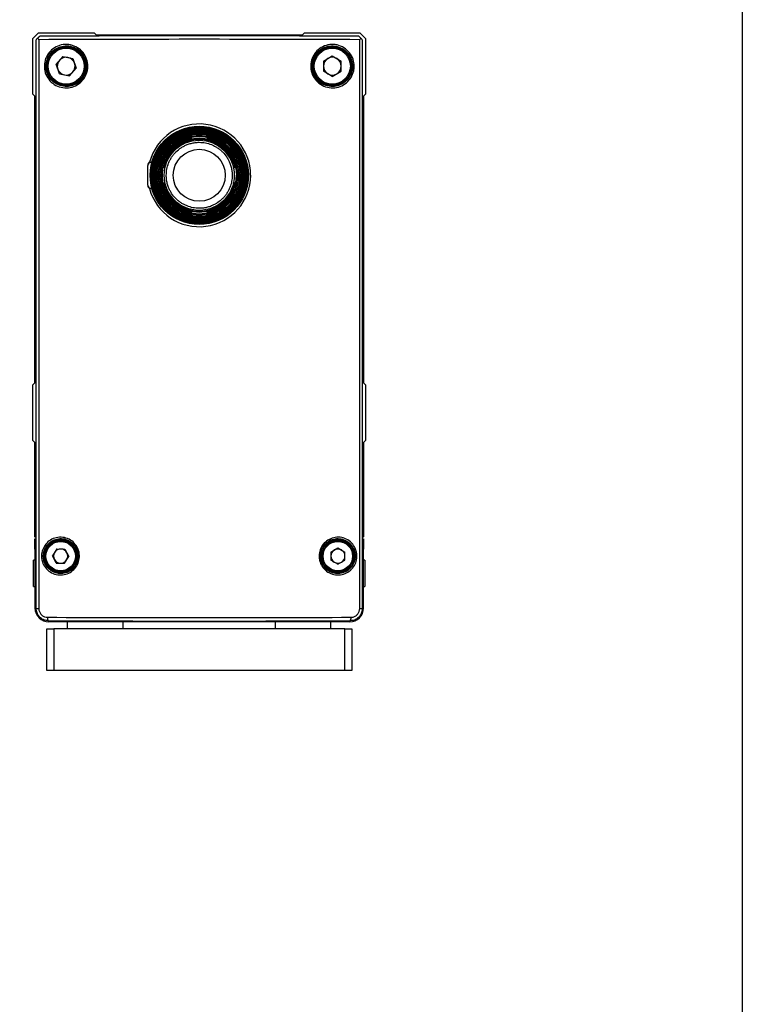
# Model space of a CAD drawing. Header units: inches. Extents: x 0 to 6721, y -3375 to 1330.
# Tile 101 of 196: x 3624 to 3728, y 329 to 471. Entities that reach past the tile are written whole.
import ezdxf

# ---------------------------------------------------------------- set-up
doc = ezdxf.new("R2010")
doc.units = ezdxf.units.IN
doc.header["$MEASUREMENT"] = 0
doc.linetypes.add('SLD-實線', pattern=[0])

# ---------------------------------------------------------------- blocks, each defined once
blk = doc.blocks.new('108度接頭-側視')
at = {"linetype": 'Continuous', "lineweight": 25}
for p, q in [((-1.09, 5.69), (-1.09, 5.68)), ((1.09, 5.68), (1.09, 5.69)), ((-1.09, 5.32), (-1.09, 5.31)), ((1.09, 5.31), (1.09, 5.32)), ((-6.92, 1.9), (-6.83, 1.9)), ((-5.29, 2.02), (-5.19, 1.98)), ((-4.9, 2.03), (-4.79, 1.98)), ((4.9, 2.03), (4.79, 1.98)), ((5.29, 2.02), (5.18, 1.98)), ((-7.42, -1.4), (-7.42, 1.4)), ((-5.73, 0), (-5.86, 0)), ((-5.5, 1.09), (-5.5, 1.09)), ((-5.36, 0), (-5.49, 0)), ((-5.12, 1.09), (-5.13, 1.09)), ((5.13, 1.09), (5.12, 1.09)), ((5.36, 0), (5.49, 0)), ((5.5, 1.09), (5.5, 1.09)), ((5.86, 0), (5.73, 0)), ((-5.5, -1.09), (-5.5, -1.09)), ((-5.13, -1.09), (-5.12, -1.09)), ((5.12, -1.09), (5.13, -1.09)), ((5.5, -1.09), (5.5, -1.09)), ((-6.83, -1.9), (-6.92, -1.9)), ((-5.29, -2.02), (-5.18, -1.98)), ((-4.9, -2.03), (-4.79, -1.98)), ((4.79, -1.98), (4.9, -2.03)), ((5.18, -1.98), (5.29, -2.02)), ((-1.09, -5.31), (-1.09, -5.32)), ((1.09, -5.32), (1.09, -5.31)), ((-1.09, -5.68), (-1.09, -5.69)), ((1.09, -5.69), (1.09, -5.68))]:
    blk.add_line(p, q, dxfattribs=at)
at = {"linetype": 'Continuous', "lineweight": 25, "flags": 128}
for points in [[(-5.38, 1.24), (-5.34, 1.25), (-5.31, 1.25)], [(5.38, -1.24), (5.34, -1.25), (5.31, -1.25)]]:
    blk.add_lwpolyline(points, dxfattribs=at)
at = {"linetype": 'Continuous', "lineweight": 25}
for radius in [7.09, 7, 6.9, 6.81, 6.72, 6.63, 6.54, 6.45, 6.35, 6.26, 6.17, 6.08, 5.91, 5.06, 3.75]:
    blk.add_circle((0, 0), radius, dxfattribs=at)
for centre, radius, start, end in [((0, 0), 7.41, 0, 165.124), ((-1.05, 5.5), 0.2, 100.7479, 157.9623), ((-1.05, 5.49), 0.2, 100.7682, 155.4127), ((1.05, 5.5), 0.2, 46.6593, 79.2352), ((1.05, 5.49), 0.2, 52.5292, 79.2126), ((0, 0), 5.67, 20.8997, 159.1003), ((0, 0), 5.55, 21.3757, 158.6243), ((0, 0), 5.55, 21.3757, 158.6243), ((0, 0), 5.3, 22.4827, 157.5173), ((0, 0), 5.18, 23.0368, 156.9632), ((0, 0), 5.18, 23.0368, 156.9632), ((-0.47, 5.94), 1.59, 196.1217, 200.5098), ((-0.48, 5.59), 1.6, 197.6116, 201.9612), ((-1.05, 5.12), 0.2, 101.5139, 158.3609), ((-1.05, 5.11), 0.2, 101.5371, 155.7246), ((1.05, 5.12), 0.2, 45.7614, 78.4694), ((1.05, 5.11), 0.2, 51.7191, 78.4439), ((0.5, 5.93), 1.57, 339.5264, 343.8875), ((0.5, 5.58), 1.58, 338.0745, 342.3974), ((-6.92, 1.4), 0.5, 90, 180), ((0, 0), 7.42, 194.8665, 0), ((-5.31, 1.05), 0.2, 138.3629, 168.8611), ((-5.3, 1.05), 0.2, 142.0913, 168.8453), ((-5.3, 1.05), 0.199, 90.0016, 110.8228), ((-4.93, 1.05), 0.2, 137.5532, 168.0387), ((-4.93, 1.05), 0.2, 141.2791, 168.021), ((4.93, 1.05), 0.2, 11.9601, 65.8112), ((4.93, 1.05), 0.2, 11.9445, 67.5988), ((5.3, 1.05), 0.2, 11.1356, 65.4358), ((5.31, 1.05), 0.2, 11.1219, 67.2012), ((-6.92, -1.4), 0.5, 180, 270), ((-5.3, -1.05), 0.2, 191.1355, 245.4883), ((-5.31, -1.05), 0.2, 191.1219, 247.2012), ((-4.93, -1.05), 0.2, 191.9445, 247.5988), ((-4.93, -1.05), 0.2, 191.9601, 245.8112), ((4.93, -1.05), 0.2, 321.2791, 348.021), ((4.93, -1.05), 0.2, 317.5532, 348.0387), ((5.3, -1.05), 0.199, 270.0016, 290.4166), ((5.3, -1.05), 0.2, 322.0913, 348.8453), ((5.31, -1.05), 0.2, 318.3629, 348.8611), ((0, 0), 5.67, 200.8997, 339.1003), ((0, 0), 5.55, 201.3757, 338.6243), ((0, 0), 5.55, 201.3757, 338.6243), ((0, 0), 5.3, 202.4827, 337.5173), ((0, 0), 5.18, 203.0368, 336.9632), ((0, 0), 5.18, 203.0368, 336.9632), ((-0.5, -5.58), 1.58, 158.0745, 162.3974), ((-0.5, -5.93), 1.57, 159.5264, 163.8875), ((-1.05, -5.12), 0.2, 225.7614, 258.4694), ((-1.05, -5.5), 0.2, 226.6593, 259.2352), ((-1.05, -5.11), 0.2, 231.7191, 258.4439), ((-1.05, -5.49), 0.2, 232.5292, 259.2126), ((1.05, -5.11), 0.2, 281.5372, 335.5452), ((1.05, -5.12), 0.2, 281.5139, 338.3609), ((1.05, -5.49), 0.2, 280.7683, 335.1961), ((1.05, -5.5), 0.2, 280.7479, 337.9623), ((0.48, -5.59), 1.6, 17.6116, 21.9612), ((0.47, -5.94), 1.59, 16.1217, 20.5098)]:
    blk.add_arc(centre, radius, start, end, dxfattribs=at)
for points, knots in [([(-2, 5.5), (-1.89, 5.54), (-1.66, 5.61), (-1.4, 5.67), (-1.24, 5.69), (-1.16, 5.7), (-1.1, 5.7), (-1.09, 5.7), (-1.09, 5.69)], [0, 0, 0, 0, 0.250195, 0.499281, 0.624871, 0.749499, 0.874886, 1, 1, 1, 1]), ([(-1.09, 5.68), (-1.09, 5.68), (-1.1, 5.67), (-1.18, 5.64), (-1.35, 5.59), (-1.66, 5.49), (-1.89, 5.41), (-2, 5.37)], [0, 0, 0, 0, 0.125367, 0.251256, 0.500577, 0.750103, 1, 1, 1, 1]), ([(1.09, 5.69), (1.09, 5.7), (1.1, 5.7), (1.16, 5.7), (1.24, 5.69), (1.4, 5.67), (1.66, 5.61), (1.89, 5.54), (2, 5.5)], [0, 0, 0, 0, 0.12538, 0.251104, 0.375672, 0.501341, 0.75042, 1, 1, 1, 1]), ([(2, 5.37), (1.89, 5.41), (1.66, 5.49), (1.35, 5.59), (1.18, 5.64), (1.1, 5.67), (1.09, 5.68), (1.09, 5.68)], [0, 0, 0, 0, 0.250528, 0.499998, 0.749264, 0.874856, 1, 1, 1, 1]), ([(-5.86, 0), (-5.84, 0.29), (-5.82, 0.88), (-5.65, 1.6), (-5.45, 2.16), (-5.27, 2.57), (-5.05, 2.97), (-4.74, 3.46), (-4.29, 4.01), (-3.66, 4.6), (-2.89, 5.13), (-2.3, 5.37), (-2, 5.5)], [0, 0, 0, 0, 0.1218445, 0.2457066, 0.3084396, 0.371677, 0.4354186, 0.4996639, 0.6121704, 0.7330676, 0.8623472, 1, 1, 1, 1]), ([(-2, 5.37), (-2.29, 5.24), (-2.86, 5), (-3.49, 4.56), (-3.93, 4.18), (-4.22, 3.88), (-4.48, 3.58), (-4.81, 3.13), (-5.17, 2.51), (-5.49, 1.69), (-5.69, 0.85), (-5.71, 0.28), (-5.73, 0)], [0, 0, 0, 0, 0.137437, 0.266712, 0.328332, 0.387909, 0.445443, 0.500935, 0.628661, 0.754411, 0.878189, 1, 1, 1, 1]), ([(-5.49, 0), (-5.48, 0.27), (-5.45, 0.81), (-5.3, 1.47), (-5.12, 1.99), (-4.96, 2.37), (-4.76, 2.74), (-4.48, 3.18), (-4.08, 3.7), (-3.5, 4.25), (-2.81, 4.75), (-2.28, 4.98), (-2, 5.1)], [0, 0, 0, 0, 0.12207, 0.24609, 0.308875, 0.372147, 0.435907, 0.500154, 0.613267, 0.734284, 0.863198, 1, 1, 1, 1]), ([(-2.01, 4.98), (-2.28, 4.85), (-2.81, 4.61), (-3.5, 4.09), (-4.1, 3.49), (-4.57, 2.84), (-4.94, 2.14), (-5.18, 1.43), (-5.33, 0.71), (-5.35, 0.23), (-5.36, 0)], [0, 0, 0, 0, 0.139909, 0.27555, 0.406928, 0.534046, 0.656909, 0.77552, 0.889883, 1, 1, 1, 1]), ([(-4.76, 0), (-4.74, 0.3), (-4.71, 0.9), (-4.49, 1.63), (-4.23, 2.19), (-3.99, 2.61), (-3.7, 3.01), (-3.26, 3.49), (-2.75, 3.91), (-2.19, 4.23), (-1.72, 4.45), (-1.19, 4.62), (-0.6, 4.74), (0.1, 4.78), (0.9, 4.71), (1.63, 4.49), (2.19, 4.23), (2.61, 3.99), (3.01, 3.7), (3.49, 3.26), (3.91, 2.75), (4.23, 2.19), (4.45, 1.72), (4.62, 1.19), (4.74, 0.6), (4.75, 0.2), (4.76, 0)], [0, 0, 0, 0, 0.059972, 0.119927, 0.152119, 0.184276, 0.217153, 0.249995, 0.315625, 0.347818, 0.379975, 0.420106, 0.459901, 0.5, 0.559981, 0.619927, 0.652119, 0.684276, 0.717153, 0.749995, 0.815625, 0.847818, 0.879975, 0.920098, 0.959893, 1, 1, 1, 1]), ([(-1.09, 5.31), (-1.09, 5.3), (-1.1, 5.29), (-1.16, 5.27), (-1.25, 5.24), (-1.41, 5.19), (-1.66, 5.11), (-1.89, 5.02), (-2.01, 4.98)], [0, 0, 0, 0, 0.125179, 0.250926, 0.375331, 0.501218, 0.750409, 1, 1, 1, 1]), ([(-2, 5.1), (-1.89, 5.15), (-1.66, 5.23), (-1.41, 5.29), (-1.25, 5.32), (-1.16, 5.33), (-1.1, 5.33), (-1.09, 5.32), (-1.09, 5.32)], [0, 0, 0, 0, 0.250208, 0.499305, 0.624944, 0.749507, 0.874905, 1, 1, 1, 1]), ([(1.09, 5.32), (1.09, 5.32), (1.1, 5.33), (1.16, 5.33), (1.25, 5.32), (1.41, 5.29), (1.66, 5.23), (1.89, 5.15), (2, 5.1)], [0, 0, 0, 0, 0.125365, 0.2511032, 0.3756163, 0.5013437, 0.7504043, 1, 1, 1, 1]), ([(2.01, 4.98), (1.89, 5.02), (1.66, 5.11), (1.41, 5.19), (1.25, 5.24), (1.16, 5.27), (1.1, 5.29), (1.09, 5.3), (1.09, 5.31)], [0, 0, 0, 0, 0.250236, 0.499395, 0.625166, 0.749599, 0.875047, 1, 1, 1, 1]), ([(2, 5.5), (2.3, 5.37), (2.89, 5.13), (3.54, 4.68), (3.99, 4.29), (4.29, 3.99), (4.56, 3.68), (4.91, 3.22), (5.28, 2.58), (5.61, 1.74), (5.82, 0.88), (5.84, 0.29), (5.86, 0)], [0, 0, 0, 0, 0.137821, 0.267257, 0.328871, 0.388381, 0.445786, 0.501086, 0.628823, 0.754556, 0.878283, 1, 1, 1, 1]), ([(5.73, 0), (5.71, 0.28), (5.69, 0.85), (5.52, 1.55), (5.33, 2.1), (5.16, 2.5), (4.95, 2.89), (4.65, 3.37), (4.22, 3.91), (3.6, 4.48), (2.86, 5), (2.29, 5.25), (2, 5.37)], [0, 0, 0, 0, 0.121943, 0.245861, 0.308608, 0.371852, 0.435593, 0.499831, 0.612655, 0.733623, 0.862737, 1, 1, 1, 1]), ([(2, 5.1), (2.28, 4.98), (2.81, 4.74), (3.4, 4.32), (3.81, 3.96), (4.08, 3.68), (4.32, 3.39), (4.63, 2.96), (4.97, 2.37), (5.27, 1.6), (5.45, 0.81), (5.48, 0.27), (5.49, 0)], [0, 0, 0, 0, 0.136968, 0.266046, 0.327666, 0.387306, 0.444966, 0.500645, 0.628378, 0.754184, 0.878058, 1, 1, 1, 1]), ([(2.01, 4.98), (2.28, 4.85), (2.81, 4.61), (3.5, 4.09), (4.1, 3.49), (4.57, 2.84), (4.94, 2.14), (5.18, 1.43), (5.33, 0.71), (5.35, 0.23), (5.36, 0)], [0, 0, 0, 0, 0.139909, 0.27555, 0.406928, 0.534046, 0.656909, 0.77552, 0.889883, 1, 1, 1, 1]), ([(-7.16, 1.9), (-7.2, 1.88), (-7.27, 1.83), (-7.35, 1.72), (-7.41, 1.6), (-7.41, 1.51), (-7.42, 1.47)], [0, 0, 0, 0, 0.245503, 0.499783, 0.754179, 1, 1, 1, 1]), ([(-7.15, 1.9), (-7.16, 1.9), (-7.18, 1.9), (-7.09, 1.9), (-6.96, 1.9), (-6.92, 1.9)], [0, 0, 0, 0, 0.111985, 0.656426, 1, 1, 1, 1]), ([(-5.5, 1.09), (-5.51, 1.09), (-5.51, 1.1), (-5.51, 1.16), (-5.5, 1.25), (-5.48, 1.41), (-5.42, 1.68), (-5.33, 1.91), (-5.29, 2.02)], [0, 0, 0, 0, 0.125377, 0.251122, 0.375644, 0.501354, 0.750401, 1, 1, 1, 1]), ([(-5.17, 2.02), (-5.21, 1.91), (-5.3, 1.67), (-5.38, 1.41), (-5.43, 1.25), (-5.46, 1.16), (-5.48, 1.1), (-5.49, 1.09), (-5.5, 1.09)], [0, 0, 0, 0, 0.250209, 0.499357, 0.625115, 0.74957, 0.875027, 1, 1, 1, 1]), ([(-5.13, 1.09), (-5.13, 1.1), (-5.14, 1.1), (-5.14, 1.16), (-5.12, 1.26), (-5.09, 1.42), (-5.03, 1.68), (-4.94, 1.91), (-4.9, 2.03)], [0, 0, 0, 0, 0.12536, 0.251122, 0.37558, 0.501357, 0.750384, 1, 1, 1, 1]), ([(-4.77, 2.03), (-4.82, 1.91), (-4.91, 1.68), (-5, 1.42), (-5.05, 1.26), (-5.08, 1.16), (-5.11, 1.1), (-5.12, 1.1), (-5.12, 1.09)], [0, 0, 0, 0, 0.25023, 0.499393, 0.625218, 0.749587, 0.875063, 1, 1, 1, 1]), ([(5.12, 1.09), (5.12, 1.1), (5.11, 1.1), (5.08, 1.16), (5.05, 1.26), (5, 1.42), (4.91, 1.68), (4.82, 1.91), (4.77, 2.03)], [0, 0, 0, 0, 0.125179, 0.250972, 0.375309, 0.501246, 0.750403, 1, 1, 1, 1]), ([(4.9, 2.03), (4.94, 1.91), (5.03, 1.68), (5.09, 1.42), (5.12, 1.25), (5.14, 1.16), (5.14, 1.1), (5.13, 1.1), (5.13, 1.09)], [0, 0, 0, 0, 0.250144, 0.499271, 0.624965, 0.749479, 0.874905, 1, 1, 1, 1]), ([(5.5, 1.09), (5.49, 1.09), (5.48, 1.1), (5.46, 1.16), (5.43, 1.25), (5.38, 1.41), (5.3, 1.68), (5.21, 1.91), (5.17, 2.02)], [0, 0, 0, 0, 0.125212, 0.250982, 0.375386, 0.50124, 0.750417, 1, 1, 1, 1]), ([(5.29, 2.02), (5.33, 1.91), (5.42, 1.67), (5.48, 1.41), (5.5, 1.25), (5.51, 1.16), (5.51, 1.1), (5.51, 1.09), (5.5, 1.09)], [0, 0, 0, 0, 0.250145, 0.49925, 0.624886, 0.749471, 0.874885, 1, 1, 1, 1]), ([(-2, -5.5), (-2.3, -5.37), (-2.89, -5.13), (-3.54, -4.68), (-3.99, -4.29), (-4.29, -3.99), (-4.56, -3.68), (-4.91, -3.22), (-5.28, -2.58), (-5.61, -1.74), (-5.82, -0.88), (-5.84, -0.29), (-5.86, 0)], [0, 0, 0, 0, 0.1378293, 0.2672679, 0.3288812, 0.3883892, 0.445791, 0.5010861, 0.6288292, 0.7545645, 0.878289, 1, 1, 1, 1]), ([(-5.73, 0), (-5.71, -0.28), (-5.69, -0.85), (-5.52, -1.55), (-5.33, -2.1), (-5.16, -2.5), (-4.95, -2.89), (-4.65, -3.37), (-4.22, -3.91), (-3.6, -4.48), (-2.86, -5), (-2.29, -5.24), (-2, -5.37)], [0, 0, 0, 0, 0.1219379, 0.2458548, 0.3086021, 0.3718468, 0.4355897, 0.4998313, 0.6126486, 0.7336138, 0.8627299, 1, 1, 1, 1]), ([(-2, -5.1), (-2.28, -4.98), (-2.81, -4.74), (-3.4, -4.32), (-3.81, -3.96), (-4.08, -3.68), (-4.32, -3.39), (-4.63, -2.96), (-4.97, -2.37), (-5.27, -1.6), (-5.45, -0.81), (-5.48, -0.27), (-5.49, 0)], [0, 0, 0, 0, 0.13696, 0.266036, 0.327656, 0.387298, 0.444961, 0.500645, 0.628372, 0.754175, 0.878052, 1, 1, 1, 1]), ([(-5.36, 0), (-5.35, -0.23), (-5.33, -0.71), (-5.18, -1.43), (-4.94, -2.14), (-4.57, -2.84), (-4.1, -3.49), (-3.5, -4.09), (-2.81, -4.61), (-2.28, -4.85), (-2.01, -4.98)], [0, 0, 0, 0, 0.110117, 0.22448, 0.343091, 0.465954, 0.593072, 0.72445, 0.860091, 1, 1, 1, 1]), ([(4.76, 0), (4.74, -0.3), (4.71, -0.9), (4.49, -1.63), (4.23, -2.19), (3.99, -2.61), (3.7, -3.01), (3.26, -3.49), (2.75, -3.91), (2.19, -4.23), (1.72, -4.45), (1.19, -4.62), (0.6, -4.74), (-0.1, -4.78), (-0.9, -4.71), (-1.63, -4.49), (-2.19, -4.23), (-2.61, -3.99), (-3.01, -3.7), (-3.49, -3.26), (-3.91, -2.75), (-4.23, -2.19), (-4.45, -1.72), (-4.62, -1.19), (-4.74, -0.6), (-4.75, -0.2), (-4.76, 0)], [0, 0, 0, 0, 0.0599721, 0.1199267, 0.152119, 0.1842761, 0.2171534, 0.2499947, 0.3156254, 0.3478177, 0.3799748, 0.4201058, 0.4599007, 0.5000004, 0.5599813, 0.6199267, 0.652119, 0.6842761, 0.7171534, 0.7499947, 0.8156254, 0.8478177, 0.8799748, 0.9200977, 0.9598926, 1, 1, 1, 1]), ([(5.49, 0), (5.48, -0.27), (5.45, -0.81), (5.3, -1.47), (5.12, -1.99), (4.96, -2.37), (4.76, -2.74), (4.48, -3.18), (4.08, -3.7), (3.5, -4.25), (2.81, -4.75), (2.28, -4.98), (2, -5.1)], [0, 0, 0, 0, 0.1220698, 0.2460899, 0.3088749, 0.3721474, 0.4359073, 0.500154, 0.6132671, 0.7342842, 0.8631979, 1, 1, 1, 1]), ([(-5.29, -2.02), (-5.33, -1.91), (-5.42, -1.67), (-5.48, -1.41), (-5.5, -1.25), (-5.51, -1.16), (-5.51, -1.1), (-5.51, -1.09), (-5.5, -1.09)], [0, 0, 0, 0, 0.250145, 0.49925, 0.624886, 0.749471, 0.874885, 1, 1, 1, 1]), ([(-5.5, -1.09), (-5.49, -1.09), (-5.48, -1.1), (-5.46, -1.16), (-5.43, -1.25), (-5.38, -1.41), (-5.3, -1.68), (-5.21, -1.91), (-5.17, -2.02)], [0, 0, 0, 0, 0.1252117, 0.2509824, 0.3753863, 0.5012399, 0.7504166, 1, 1, 1, 1]), ([(-4.9, -2.03), (-4.94, -1.91), (-5.03, -1.68), (-5.09, -1.42), (-5.12, -1.25), (-5.14, -1.16), (-5.14, -1.1), (-5.13, -1.1), (-5.13, -1.09)], [0, 0, 0, 0, 0.250144, 0.499271, 0.624965, 0.749479, 0.874905, 1, 1, 1, 1]), ([(-5.12, -1.09), (-5.12, -1.1), (-5.11, -1.1), (-5.08, -1.16), (-5.05, -1.26), (-5, -1.42), (-4.91, -1.68), (-4.82, -1.91), (-4.77, -2.03)], [0, 0, 0, 0, 0.125179, 0.250972, 0.375309, 0.501246, 0.750403, 1, 1, 1, 1]), ([(2, -5.37), (2.29, -5.24), (2.86, -5), (3.49, -4.56), (3.93, -4.18), (4.22, -3.88), (4.48, -3.58), (4.81, -3.13), (5.17, -2.51), (5.49, -1.69), (5.69, -0.85), (5.71, -0.28), (5.73, 0)], [0, 0, 0, 0, 0.137437, 0.266712, 0.328332, 0.387909, 0.445443, 0.500935, 0.628661, 0.754411, 0.878189, 1, 1, 1, 1]), ([(5.86, 0), (5.84, -0.29), (5.82, -0.88), (5.65, -1.6), (5.45, -2.16), (5.27, -2.57), (5.05, -2.97), (4.74, -3.46), (4.29, -4.01), (3.66, -4.6), (2.89, -5.13), (2.3, -5.37), (2, -5.5)], [0, 0, 0, 0, 0.1218445, 0.2457066, 0.3084396, 0.371677, 0.4354186, 0.4996639, 0.6121704, 0.7330676, 0.8623472, 1, 1, 1, 1]), ([(2.01, -4.98), (2.28, -4.85), (2.81, -4.61), (3.5, -4.09), (4.1, -3.49), (4.57, -2.84), (4.94, -2.14), (5.18, -1.43), (5.33, -0.71), (5.35, -0.23), (5.36, 0)], [0, 0, 0, 0, 0.139909, 0.27555, 0.406928, 0.534046, 0.656909, 0.77552, 0.889883, 1, 1, 1, 1]), ([(4.77, -2.03), (4.82, -1.91), (4.91, -1.68), (5, -1.42), (5.05, -1.26), (5.08, -1.16), (5.11, -1.1), (5.12, -1.1), (5.12, -1.09)], [0, 0, 0, 0, 0.25023, 0.499393, 0.625218, 0.749587, 0.875063, 1, 1, 1, 1]), ([(5.13, -1.09), (5.13, -1.1), (5.14, -1.1), (5.14, -1.16), (5.12, -1.26), (5.09, -1.42), (5.03, -1.68), (4.94, -1.91), (4.9, -2.03)], [0, 0, 0, 0, 0.12536, 0.251122, 0.37558, 0.501357, 0.750384, 1, 1, 1, 1]), ([(5.17, -2.02), (5.21, -1.91), (5.3, -1.67), (5.38, -1.41), (5.43, -1.25), (5.46, -1.16), (5.48, -1.1), (5.49, -1.09), (5.5, -1.09)], [0, 0, 0, 0, 0.250209, 0.499357, 0.625115, 0.74957, 0.875027, 1, 1, 1, 1]), ([(5.5, -1.09), (5.51, -1.09), (5.51, -1.1), (5.51, -1.16), (5.5, -1.25), (5.48, -1.41), (5.42, -1.68), (5.33, -1.91), (5.29, -2.02)], [0, 0, 0, 0, 0.125377, 0.251122, 0.375644, 0.501354, 0.750401, 1, 1, 1, 1]), ([(-7.42, -1.47), (-7.41, -1.51), (-7.41, -1.6), (-7.35, -1.72), (-7.27, -1.83), (-7.2, -1.88), (-7.16, -1.9)], [0, 0, 0, 0, 0.245823, 0.50022, 0.7545, 1, 1, 1, 1]), ([(-6.92, -1.9), (-7, -1.9), (-7.14, -1.9), (-7.15, -1.9), (-7.15, -1.9)], [0, 0, 0, 0, 0.55696, 1, 1, 1, 1]), ([(-2.01, -4.98), (-1.89, -5.02), (-1.66, -5.11), (-1.41, -5.19), (-1.25, -5.24), (-1.16, -5.27), (-1.1, -5.3), (-1.09, -5.3), (-1.09, -5.31)], [0, 0, 0, 0, 0.250236, 0.499395, 0.625166, 0.749599, 0.875047, 1, 1, 1, 1]), ([(-1.09, -5.32), (-1.09, -5.32), (-1.1, -5.33), (-1.16, -5.33), (-1.25, -5.32), (-1.41, -5.29), (-1.66, -5.23), (-1.89, -5.15), (-2, -5.1)], [0, 0, 0, 0, 0.125365, 0.251103, 0.375616, 0.501344, 0.750404, 1, 1, 1, 1]), ([(-2, -5.37), (-1.89, -5.41), (-1.66, -5.49), (-1.35, -5.59), (-1.18, -5.64), (-1.1, -5.67), (-1.09, -5.68), (-1.09, -5.68)], [0, 0, 0, 0, 0.250528, 0.499998, 0.749264, 0.874856, 1, 1, 1, 1]), ([(-1.09, -5.69), (-1.09, -5.7), (-1.1, -5.7), (-1.16, -5.7), (-1.24, -5.69), (-1.4, -5.67), (-1.66, -5.61), (-1.89, -5.54), (-2, -5.5)], [0, 0, 0, 0, 0.12538, 0.251104, 0.375672, 0.501341, 0.75042, 1, 1, 1, 1]), ([(1.09, -5.31), (1.09, -5.3), (1.1, -5.3), (1.16, -5.27), (1.25, -5.24), (1.41, -5.19), (1.66, -5.11), (1.89, -5.02), (2.01, -4.98)], [0, 0, 0, 0, 0.125179, 0.250926, 0.375331, 0.501218, 0.750409, 1, 1, 1, 1]), ([(2, -5.1), (1.89, -5.15), (1.66, -5.23), (1.41, -5.29), (1.25, -5.32), (1.16, -5.33), (1.1, -5.33), (1.09, -5.32), (1.09, -5.32)], [0, 0, 0, 0, 0.250208, 0.499305, 0.624944, 0.749507, 0.874905, 1, 1, 1, 1]), ([(1.09, -5.68), (1.09, -5.68), (1.1, -5.67), (1.18, -5.64), (1.35, -5.59), (1.66, -5.49), (1.89, -5.41), (2, -5.37)], [0, 0, 0, 0, 0.125367, 0.251256, 0.500577, 0.750103, 1, 1, 1, 1]), ([(2, -5.5), (1.89, -5.54), (1.66, -5.61), (1.4, -5.67), (1.24, -5.69), (1.16, -5.7), (1.1, -5.7), (1.09, -5.7), (1.09, -5.69)], [0, 0, 0, 0, 0.2501954, 0.4992811, 0.6248711, 0.7494993, 0.8748861, 1, 1, 1, 1])]:
    blk.add_open_spline(points, degree=3, knots=knots, dxfattribs=at)

msp = doc.modelspace()

# ---------------------------------------------------------------- linework, layer by layer
at = {"color": 7, "linetype": 'SLD-實線', "lineweight": 25}
for p, q in [((3625.778, 468.145), (3626.6, 468.967)), ((3626.6, 468.967), (3634.6, 468.967)), ((3634.6, 468.967), (3634.9, 468.667)), ((3664.656, 468.667), (3664.956, 468.967)), ((3664.956, 468.967), (3672.956, 468.967)), ((3672.956, 468.967), (3673.778, 468.145)), ((3625.778, 460.145), (3625.778, 468.145)), ((3626.258, 385.897), (3626.258, 467.987)), ((3626.631, 467.988), (3626.631, 385.897)), ((3634.9, 468.667), (3664.656, 468.667)), ((3672.925, 385.897), (3672.925, 467.988)), ((3673.299, 467.987), (3673.299, 385.897)), ((3673.778, 468.145), (3673.778, 460.145)), ((3630.092, 465.563), (3629.126, 464.444)), ((3630.092, 465.563), (3631.544, 465.286)), ((3631.544, 465.286), (3632.03, 463.89)), ((3667.698, 464.906), (3668.978, 465.645)), ((3667.698, 464.906), (3667.698, 463.428)), ((3668.978, 465.645), (3670.258, 464.906)), ((3670.258, 463.428), (3670.258, 464.906)), ((3629.612, 463.048), (3629.126, 464.444)), ((3631.064, 462.772), (3632.03, 463.89)), ((3668.978, 462.689), (3667.698, 463.428)), ((3668.978, 462.689), (3670.258, 463.428)), ((3629.612, 463.048), (3631.064, 462.772)), ((3626.078, 459.845), (3625.778, 460.145)), ((3626.078, 418.467), (3626.078, 459.845)), ((3673.778, 460.145), (3673.478, 459.845)), ((3673.478, 459.845), (3673.478, 418.467)), ((3625.778, 418.167), (3626.078, 418.467)), ((3625.778, 410.167), (3625.778, 418.167)), ((3673.478, 418.467), (3673.778, 418.167)), ((3673.778, 418.167), (3673.778, 410.167)), ((3626.078, 409.867), (3625.778, 410.167)), ((3626.078, 396.267), (3626.078, 409.867)), ((3673.778, 410.167), (3673.478, 409.867)), ((3673.478, 409.867), (3673.478, 396.267)), ((3626.258, 396.088), (3626.078, 396.267)), ((3626.078, 395.967), (3626.258, 395.967)), ((3626.078, 394.467), (3626.078, 395.967)), ((3673.478, 396.267), (3673.299, 396.088)), ((3673.299, 395.967), (3673.478, 395.967)), ((3673.478, 395.967), (3673.478, 394.467)), ((3626.078, 394.467), (3626.078, 385.967)), ((3629.22, 394.508), (3628.598, 393.504)), ((3629.22, 394.508), (3630.4, 394.471)), ((3630.4, 394.471), (3630.958, 393.431)), ((3668.756, 394.058), (3669.778, 394.648)), ((3668.756, 394.058), (3668.756, 392.877)), ((3669.778, 394.648), (3670.801, 394.058)), ((3670.801, 392.877), (3670.801, 394.058)), ((3673.478, 385.967), (3673.478, 394.467)), ((3626.078, 392.867), (3625.878, 392.867)), ((3625.878, 389.067), (3625.878, 392.867)), ((3629.156, 392.464), (3628.598, 393.504)), ((3629.156, 392.464), (3630.336, 392.427)), ((3630.336, 392.427), (3630.958, 393.431)), ((3669.778, 392.287), (3668.756, 392.877)), ((3669.778, 392.287), (3670.801, 392.877)), ((3673.678, 392.867), (3673.478, 392.867)), ((3673.678, 392.867), (3673.678, 390.967)), ((3673.678, 390.967), (3673.678, 389.067)), ((3625.878, 389.067), (3626.078, 389.067)), ((3673.478, 389.067), (3673.678, 389.067)), ((3626.258, 385.897), (3626.631, 385.897)), ((3672.925, 385.897), (3673.299, 385.897)), ((3671.478, 383.967), (3628.078, 383.967)), ((3630.778, 382.967), (3630.778, 383.967)), ((3638.778, 382.967), (3638.778, 383.967)), ((3660.778, 382.967), (3660.778, 383.967)), ((3668.778, 382.967), (3668.778, 383.967)), ((3627.778, 376.967), (3627.778, 382.967)), ((3627.778, 382.967), (3628.778, 382.967)), ((3628.778, 382.967), (3628.778, 376.967)), ((3670.778, 382.967), (3628.778, 382.967)), ((3670.778, 376.967), (3670.778, 382.967)), ((3670.778, 382.967), (3671.778, 382.967)), ((3671.778, 382.967), (3671.778, 376.967)), ((3628.778, 376.967), (3627.778, 376.967)), ((3670.778, 376.967), (3628.778, 376.967)), ((3671.778, 376.967), (3670.778, 376.967))]:
    msp.add_line(p, q, dxfattribs=at)
at = {"color": 8, "linetype": 'SLD-實線', "lineweight": 25}
for p, q in [((3626.258, 394.467), (3626.078, 394.467)), ((3673.478, 394.467), (3673.299, 394.467)), ((3626.258, 385.967), (3626.078, 385.967)), ((3673.299, 385.967), (3673.478, 385.967)), ((3628.078, 384.141), (3628.078, 383.967)), ((3671.478, 384.141), (3671.478, 383.967))]:
    msp.add_line(p, q, dxfattribs=at)
msp.add_lwpolyline([(3173.908, 264.762), (3173.908, 769.318), (3728.133, 769.318), (3728.133, 264.762)])
msp.add_lwpolyline([(3173.908, 769.318), (3728.133, 769.318), (3728.133, 0), (3173.908, 0)], close=True)
at = {"color": 7, "linetype": 'SLD-實線', "lineweight": 25}
for centre, radius in [((3630.578, 464.167), 2.8), ((3630.578, 464.167), 2.75), ((3630.578, 464.167), 2.6), ((3668.978, 464.167), 2.8), ((3668.978, 464.167), 2.75), ((3668.978, 464.167), 2.6), ((3629.778, 393.467), 2.4), ((3629.778, 393.467), 2.25), ((3629.778, 393.467), 2.125), ((3669.778, 393.467), 2.4), ((3669.778, 393.467), 2.25), ((3669.778, 393.467), 2.125)]:
    msp.add_circle(centre, radius, dxfattribs=at)
for centre, radius, start, end in [((3630.578, 464.167), 1.28, 139.20123, 199.20123), ((3630.578, 464.167), 1.28, 79.20123, 139.20123), ((3630.578, 464.167), 1.28, 19.20123, 79.20123), ((3668.978, 464.167), 1.28, 120, 180), ((3668.978, 464.167), 1.28, 60, 120), ((3668.978, 464.167), 1.28, 0, 60), ((3630.578, 464.167), 1.28, 199.20123, 259.20123), ((3630.578, 464.167), 1.28, 259.20123, 319.20123), ((3630.578, 464.167), 1.28, 319.20123, 19.20123), ((3668.978, 464.167), 1.28, 180, 240), ((3668.978, 464.167), 1.28, 300, 0), ((3668.978, 464.167), 1.28, 240, 300), ((3629.778, 393.467), 1.023, 148.22053, 208.22053), ((3629.778, 393.467), 1.022, 88.22053, 148.22053), ((3629.778, 393.467), 1.023, 28.22053, 88.22053), ((3629.778, 393.467), 1.023, 328.22053, 28.22053), ((3669.778, 393.467), 1.022, 120, 180), ((3669.778, 393.467), 1.023, 60, 120), ((3669.778, 393.467), 1.023, 0, 60), ((3629.778, 393.467), 1.023, 208.22053, 268.22053), ((3629.778, 393.467), 1.023, 268.22053, 328.22053), ((3669.778, 393.467), 1.022, 180, 240), ((3669.778, 393.467), 1.023, 240, 300), ((3669.778, 393.467), 1.023, 300, 0), ((3628.078, 385.967), 2, 180, 270), ((3671.478, 385.967), 2, 270, 0), ((3628.473, 384.518), 0.603, 168.22956, 218.68983), ((3671.084, 384.518), 0.603, 321.31017, 11.77044)]:
    msp.add_arc(centre, radius, start, end, dxfattribs=at)
for centre, major_axis, ratio, start_param, end_param in [((3626.758, 468.488), (0.5, 0.5), 0.0174471, 2.2272003, 3.1415847), ((3649.778, 466.451), (91.5, 0), 0.0173597, 1.3150455, 1.8265472), ((3649.778, 466.951), (91, 0), 0.0174551, 1.3150472, 1.8265455), ((3672.799, 468.488), (-0.5, 0.5), 0.0174471, 3.1416006, 4.055985), ((3649.778, 386.184), (91.5, 0), 0.0173597, 4.4707458, 4.9540321), ((3649.778, 385.684), (91, 0), 0.0174551, 4.4707458, 4.9540321)]:
    msp.add_ellipse(centre, major_axis=major_axis, ratio=ratio, start_param=start_param, end_param=end_param, dxfattribs=at)
for points, knots in [([(3626.446, 468.189), (3626.488, 468.232), (3626.567, 468.31), (3626.664, 468.403), (3626.728, 468.464), (3626.754, 468.487), (3626.757, 468.487), (3626.758, 468.488)], [0, 0, 0, 0, 0.2838497, 0.5255482, 0.7209311, 0.9170648, 1, 1, 1, 1]), ([(3626.631, 467.988), (3626.63, 467.989), (3626.564, 468.057), (3626.504, 468.124), (3626.446, 468.189)], [0, 0, 0, 0, 0.0154959, 1, 1, 1, 1]), ([(3672.798, 468.488), (3672.802, 468.486), (3672.809, 468.482), (3672.855, 468.439), (3672.931, 468.367), (3673.02, 468.279), (3673.086, 468.213), (3673.111, 468.189)], [0, 0, 0, 0, 0.1868122, 0.3737665, 0.5587184, 0.8380738, 1, 1, 1, 1]), ([(3672.925, 467.988), (3672.926, 467.989), (3672.992, 468.057), (3673.052, 468.124), (3673.111, 468.189)], [0, 0, 0, 0, 0.0154959, 1, 1, 1, 1]), ([(3627.439, 464.48), (3627.44, 464.489), (3627.476, 464.836), (3627.667, 465.517), (3628.257, 466.376), (3629.103, 467.007), (3630.126, 467.331), (3631.216, 467.294), (3632.235, 466.889), (3633.054, 466.166), (3633.577, 465.221), (3633.732, 464.299), (3633.638, 463.389), (3633.299, 462.526), (3632.61, 461.721), (3631.693, 461.184), (3630.641, 460.976), (3629.568, 461.131), (3628.6, 461.642), (3627.868, 462.449), (3627.433, 463.441), (3627.437, 464.14), (3627.439, 464.48)], [0, 0, 0, 0, 0.0013606, 0.0528896, 0.1047815, 0.1579297, 0.2125262, 0.2680067, 0.3234323, 0.3780586, 0.4316497, 0.4844024, 0.5166826, 0.5693699, 0.6220734, 0.6753066, 0.7294852, 0.7845865, 0.8401353, 0.8952386, 0.9490343, 1, 1, 1, 1]), ([(3627.687, 464.46), (3627.685, 464.142), (3627.681, 463.488), (3628.087, 462.559), (3628.77, 461.804), (3629.674, 461.325), (3630.676, 461.18), (3631.658, 461.374), (3632.516, 461.876), (3633.161, 462.63), (3633.477, 463.438), (3633.565, 464.291), (3633.42, 465.154), (3632.931, 466.039), (3632.165, 466.716), (3631.213, 467.094), (3630.196, 467.129), (3629.238, 466.825), (3628.454, 466.234), (3627.88, 465.424), (3627.751, 464.783), (3627.687, 464.46)], [0, 0, 0, 0, 0.0509159, 0.1046771, 0.1597788, 0.2153517, 0.2704824, 0.3246802, 0.3779199, 0.4306236, 0.4833109, 0.5155918, 0.5683454, 0.6219361, 0.6765643, 0.7320021, 0.7875081, 0.8421337, 0.8952961, 0.9471734, 1, 1, 1, 1]), ([(3665.877, 464.495), (3665.878, 464.504), (3665.916, 464.855), (3666.114, 465.543), (3666.721, 466.406), (3667.58, 467.027), (3668.603, 467.335), (3669.683, 467.286), (3670.694, 466.875), (3671.509, 466.144), (3672.026, 465.189), (3672.169, 464.268), (3672.068, 463.368), (3671.731, 462.517), (3671.042, 461.718), (3670.125, 461.181), (3669.065, 460.975), (3667.984, 461.137), (3667.017, 461.658), (3666.295, 462.466), (3665.867, 463.456), (3665.874, 464.153), (3665.877, 464.495)], [0, 0, 0, 0, 0.0012844, 0.053555, 0.1059851, 0.158988, 0.2128795, 0.2677407, 0.3232383, 0.378574, 0.4328079, 0.4855089, 0.5166224, 0.5691805, 0.621733, 0.6753832, 0.7303703, 0.785939, 0.8411565, 0.8954359, 0.9487091, 1, 1, 1, 1]), ([(3666.041, 464.474), (3666.038, 464.154), (3666.031, 463.501), (3666.431, 462.574), (3667.107, 461.817), (3668.01, 461.33), (3669.02, 461.179), (3670.01, 461.372), (3670.866, 461.875), (3671.509, 462.623), (3671.824, 463.419), (3671.918, 464.262), (3671.784, 465.123), (3671.302, 466.017), (3670.541, 466.702), (3669.597, 467.087), (3668.589, 467.133), (3667.631, 466.845), (3666.834, 466.264), (3666.243, 465.45), (3666.109, 464.802), (3666.041, 464.474)], [0, 0, 0, 0, 0.051292, 0.104565, 0.1588447, 0.2140701, 0.2696602, 0.324677, 0.3783484, 0.4308964, 0.4834194, 0.514503, 0.5671549, 0.6213632, 0.6767062, 0.7322316, 0.7871202, 0.8410269, 0.8940336, 0.9464633, 1, 1, 1, 1]), ([(3627.04, 393.195), (3627.032, 393.311), (3627.007, 393.723), (3627.153, 394.434), (3627.601, 395.22), (3628.287, 395.824), (3629.146, 396.178), (3630.091, 396.227), (3631.006, 395.952), (3631.773, 395.384), (3632.235, 394.691), (3632.482, 393.923), (3632.514, 393.114), (3632.248, 392.237), (3631.711, 391.494), (3630.957, 390.963), (3630.063, 390.707), (3629.122, 390.761), (3628.244, 391.132), (3627.546, 391.779), (3627.151, 392.515), (3627.07, 393.009), (3627.04, 393.195)], [0, 0, 0, 0, 0.0201184, 0.0716159, 0.1231953, 0.1758923, 0.2301327, 0.2855527, 0.3412377, 0.3962697, 0.4501849, 0.4836574, 0.5357554, 0.5878599, 0.640145, 0.693124, 0.7471281, 0.8021842, 0.8578536, 0.9132411, 0.9673889, 1, 1, 1, 1]), ([(3627.288, 393.215), (3627.316, 393.043), (3627.39, 392.588), (3627.615, 392.171), (3627.963, 391.71), (3628.402, 391.303), (3629.212, 390.96), (3630.082, 390.909), (3630.909, 391.146), (3631.606, 391.638), (3632.103, 392.327), (3632.35, 393.14), (3632.32, 393.89), (3632.091, 394.602), (3631.663, 395.244), (3630.954, 395.77), (3630.108, 396.025), (3629.234, 395.979), (3628.44, 395.651), (3627.806, 395.091), (3627.393, 394.363), (3627.258, 393.704), (3627.282, 393.322), (3627.288, 393.215)], [0, 0, 0, 0, 0.0325651, 0.0861169, 0.0866754, 0.1420668, 0.1977768, 0.2528813, 0.3069189, 0.3599097, 0.4121896, 0.4642797, 0.5163611, 0.5498246, 0.603733, 0.6587758, 0.7144945, 0.7699629, 0.8242436, 0.8769472, 0.9284883, 0.9799127, 1, 1, 1, 1]), ([(3667.085, 393.184), (3667.078, 393.288), (3667.05, 393.692), (3667.184, 394.401), (3667.629, 395.201), (3668.314, 395.814), (3669.169, 396.172), (3670.105, 396.229), (3671.018, 395.968), (3671.793, 395.41), (3672.268, 394.716), (3672.523, 393.947), (3672.561, 393.142), (3672.309, 392.273), (3671.789, 391.529), (3671.049, 390.986), (3670.156, 390.711), (3669.207, 390.751), (3668.321, 391.112), (3667.616, 391.748), (3667.206, 392.484), (3667.119, 392.987), (3667.085, 393.184)], [0, 0, 0, 0, 0.0181128, 0.0702407, 0.1223929, 0.1750806, 0.2287027, 0.2834135, 0.3389504, 0.3945561, 0.4492244, 0.4833169, 0.5347714, 0.5862282, 0.6380287, 0.6911387, 0.7457689, 0.8013635, 0.8569479, 0.9116969, 0.9653002, 1, 1, 1, 1]), ([(3667.246, 393.205), (3667.278, 393.022), (3667.357, 392.558), (3667.594, 392.136), (3667.947, 391.683), (3668.391, 391.283), (3669.209, 390.95), (3670.087, 390.914), (3670.912, 391.169), (3671.596, 391.671), (3672.076, 392.361), (3672.309, 393.166), (3672.273, 393.911), (3672.039, 394.624), (3671.6, 395.267), (3670.884, 395.784), (3670.04, 396.027), (3669.174, 395.974), (3668.384, 395.642), (3667.749, 395.074), (3667.338, 394.333), (3667.214, 393.676), (3667.24, 393.302), (3667.246, 393.205)], [0, 0, 0, 0, 0.0346898, 0.0878982, 0.0882889, 0.143043, 0.1986551, 0.2542962, 0.3089718, 0.3620998, 0.4138742, 0.4652652, 0.5166408, 0.550692, 0.6053315, 0.660957, 0.7165408, 0.7712966, 0.8249448, 0.8776376, 0.9297806, 0.9818928, 1, 1, 1, 1]), ([(3628.002, 384.141), (3627.801, 384.162), (3627.399, 384.204), (3626.867, 384.522), (3626.473, 384.986), (3626.282, 385.475), (3626.264, 385.785), (3626.258, 385.897)], [0, 0, 0, 0, 0.2210625, 0.4425613, 0.6630201, 0.8789807, 1, 1, 1, 1]), ([(3626.631, 385.897), (3626.636, 385.817), (3626.648, 385.595), (3626.786, 385.245), (3627.069, 384.913), (3627.451, 384.687), (3627.738, 384.656), (3627.882, 384.641)], [0, 0, 0, 0, 0.1198657, 0.3343641, 0.5546324, 0.7772158, 1, 1, 1, 1]), ([(3673.299, 385.897), (3673.28, 385.704), (3673.243, 385.318), (3672.954, 384.801), (3672.526, 384.403), (3672.032, 384.177), (3671.696, 384.152), (3671.554, 384.141)], [0, 0, 0, 0, 0.2091888, 0.4175773, 0.6282201, 0.8439239, 1, 1, 1, 1]), ([(3671.674, 384.641), (3671.775, 384.649), (3672.017, 384.667), (3672.37, 384.829), (3672.677, 385.113), (3672.885, 385.482), (3672.912, 385.759), (3672.925, 385.897)], [0, 0, 0, 0, 0.1573096, 0.3743517, 0.5852734, 0.7926969, 1, 1, 1, 1])]:
    msp.add_open_spline(points, degree=3, knots=knots, dxfattribs=at)

# ---------------------------------------------------------------- block references
msp.add_blockref('108度接頭-側視', (3649.778, 448.417))

doc.saveas('drawing.dxf')
